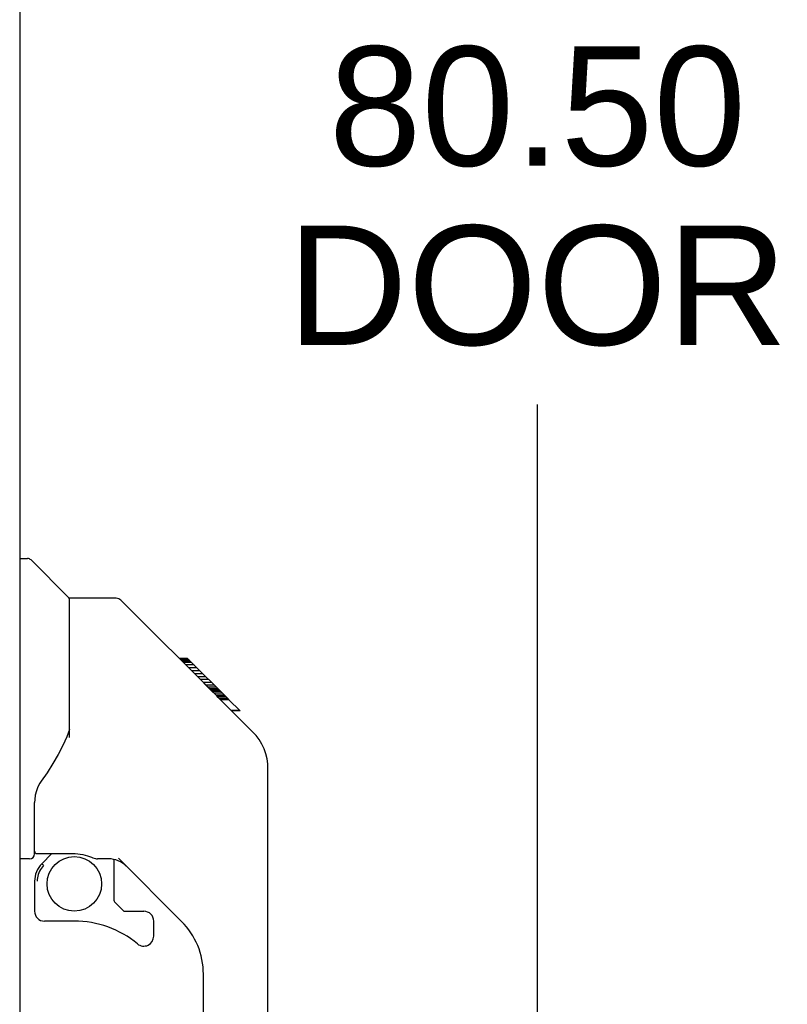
# Model space of a CAD drawing. Header units: inches. Extents: x 0 to 215, y 0 to 139.
# Tile 41 of 96: x 42.05 to 48.14, y 49.47 to 57.28. Entities that reach past the tile are written whole.
import ezdxf

# ---------------------------------------------------------------- set-up
doc = ezdxf.new("R2010")
doc.units = ezdxf.units.IN
doc.header["$LTSCALE"] = 11.804375
doc.header["$MEASUREMENT"] = 0
doc.layers.get('0').update_dxf_attribs({"linetype": 'CONTINUOUS'})
doc.layers.add('DIMENSIONS', color=7, linetype='CONTINUOUS')
doc.layers.add('DOOR_ASSEMBLY', color=7, linetype='CONTINUOUS')
doc.styles.get("Standard").update_dxf_attribs({"font": 'arial.ttf'})
doc.dimstyles.new('DIMSTYLE_1', dxfattribs={"dimtxt": 0.946875, "dimasz": 1.2625, "dimexe": 0.09, "dimexo": 0.07, "dimgap": 0.0375, "dimtad": 0, "dimtih": 1, "dimtoh": 1, "dimzin": 4, "dimdsep": 46, "dimtxsty": 'Standard', "dimblk": '_FILLED', "dimblk1": '_FILLED', "dimblk2": '_FILLED', "dimcen": 0.09, "dimadec": 3, "dimazin": 1, "dimtfac": 1, "dimtdec": 3, "dimtofl": 0, "dimtmove": 0, "dimatfit": 3, "dimldrblk": '_FILLED', "dimfxl": 0, "dimtolj": 1, "dimtzin": 4, "dimarcsym": 0})

# ---------------------------------------------------------------- blocks, each defined once
blk = doc.blocks.new('_FILLED')
at = {"color": 0, "linetype": 'ByBlock'}
blk.add_solid([(0, 0), (-1, 0.2), (-1, -0.2)], dxfattribs=at)
blk = doc.blocks.new('*D9')
at = {"layer": 'DIMENSIONS', "color": 2, "linetype": 'Continuous'}
for p, q in [((42.6846, 92.2508), (47.2896, 92.2508)), ((46.1533, 92.2508), (46.1533, 57.5396)), ((46.1533, 11.7508), (46.1533, 54.2256)), ((42.6846, 11.7508), (47.2896, 11.7508))]:
    blk.add_line(p, q, dxfattribs=at)
at = {"layer": 'DIMENSIONS', "color": 2, "linetype": 'Continuous', "xscale": 1.2625, "yscale": 1.2625, "zscale": 1.2625}
for p, rotation in [((46.1533, 92.2508), 90), ((46.1533, 11.7508), 270)]:
    blk.add_blockref('_FILLED', p, dxfattribs=dict(at, rotation=rotation))
at = {"layer": 'DIMENSIONS', "color": 2, "linetype": 'Continuous', "insert": (46.1533, 57.0662), "char_height": 0.94688, "width": 3.963499, "attachment_point": 2, "line_spacing_factor": 0.9}
blk.add_mtext('80.50\\PDOOR', dxfattribs=at)

msp = doc.modelspace()

# ---------------------------------------------------------------- linework, layer by layer
at = {"layer": 'DOOR_ASSEMBLY', "color": 3, "linetype": 'Continuous'}
msp.add_line((42.0474, 63.2508), (42.0474, 40.7508), dxfattribs=at)
at = {"layer": 'DOOR_ASSEMBLY', "color": 7, "linetype": 'Continuous'}
for p, q in [((42.0474, 53.0048), (42.1098, 53.0048)), ((42.4353, 52.6956), (42.1377, 52.9932)), ((42.8022, 52.6898), (42.4411, 52.6898)), ((42.4411, 51.5855), (42.4411, 52.6898)), ((43.6228, 51.9018), (42.8579, 52.6668)), ((43.3792, 52.2123), (43.3123, 52.2123)), ((43.3865, 52.2049), (43.3197, 52.2049)), ((43.3962, 52.1952), (43.3294, 52.1952)), ((43.4028, 52.1887), (43.336, 52.1887)), ((43.4107, 52.1807), (43.3439, 52.1807)), ((43.4304, 52.161), (43.3636, 52.161)), ((43.3792, 52.2123), (43.7059, 51.8855)), ((43.4529, 52.1385), (43.3861, 52.1385)), ((43.4763, 52.1151), (43.4095, 52.1151)), ((43.5, 52.0915), (43.4331, 52.0915)), ((43.5239, 52.0676), (43.457, 52.0676)), ((43.5474, 52.0441), (43.4806, 52.0441)), ((43.5696, 52.0218), (43.5028, 52.0218)), ((43.5898, 52.0016), (43.523, 52.0016)), ((43.6071, 51.9843), (43.5403, 51.9843)), ((43.6202, 51.9712), (43.5534, 51.9712)), ((43.6244, 51.967), (43.5576, 51.967)), ((43.6264, 51.965), (43.5596, 51.965)), ((43.6269, 51.9645), (43.5601, 51.9645)), ((43.6276, 51.9638), (43.5608, 51.9638)), ((43.6096, 51.9145), (43.5613, 51.9631)), ((43.63, 51.9614), (43.5632, 51.9614)), ((43.6346, 51.9568), (43.5678, 51.9568)), ((43.6405, 51.9509), (43.5737, 51.9509)), ((43.6541, 51.9374), (43.5873, 51.9374)), ((43.6692, 51.9222), (43.6024, 51.9222)), ((43.6225, 51.9015), (43.6096, 51.9145)), ((43.6768, 51.9147), (43.61, 51.9147)), ((43.6837, 51.9078), (43.6169, 51.9078)), ((43.6225, 51.9015), (43.9009, 51.6231)), ((43.6957, 51.8957), (43.6289, 51.8957)), ((43.701, 51.8904), (43.6342, 51.8904)), ((43.7044, 51.887), (43.6376, 51.887)), ((43.7056, 51.8858), (43.6396, 51.8858)), ((43.7059, 51.8855), (43.6396, 51.8855)), ((43.7064, 51.885), (43.6396, 51.885)), ((43.7948, 51.7966), (43.7064, 51.885)), ((43.7238, 51.8008), (43.7906, 51.8008)), ((43.7923, 51.7992), (43.7255, 51.7992)), ((43.7948, 51.7966), (43.728, 51.7966)), ((43.9215, 51.6009), (43.9009, 51.6231)), ((44.0159, 51.3456), (44.0147, 51.3758)), ((44.0159, 47.2427), (44.0159, 51.3456)), ((42.1655, 50.6623), (42.1655, 51.0692)), ((42.1261, 50.6229), (42.0474, 50.6229)), ((42.1852, 50.6642), (42.4805, 50.6642)), ((42.2232, 50.5845), (42.3029, 50.6642)), ((42.7533, 50.6229), (42.6655, 50.6229)), ((42.7954, 50.2913), (42.7954, 50.6182)), ((43.3311, 50.1266), (42.8297, 50.628)), ((42.2293, 50.5786), (42.2261, 50.5817)), ((42.2331, 50.5749), (42.2293, 50.5786)), ((42.2374, 50.5705), (42.2331, 50.5749)), ((42.1655, 50.4453), (42.1655, 50.2076)), ((42.7989, 50.2829), (42.8707, 50.2111)), ((42.8791, 50.2076), (43.0316, 50.2076)), ((42.4805, 50.1289), (42.2442, 50.1289)), ((43.1104, 50.0096), (43.1104, 50.1289)), ((43.5041, 47.1572), (43.5041, 49.709))]:
    msp.add_line(p, q, dxfattribs=at)
for points in [[(42.8579, 52.6668), (42.8502, 52.6735), (42.8416, 52.6792), (42.8324, 52.6838), (42.8227, 52.6871), (42.8125, 52.6891), (42.8022, 52.6898)], [(43.5613, 51.9631), (43.5398, 51.9847), (43.5181, 52.0064), (43.4964, 52.0282)], [(42.4411, 51.6478), (42.4201, 51.59), (42.3897, 51.5212), (42.3533, 51.4508), (42.3112, 51.3787), (42.2641, 51.3054), (42.2187, 51.2398)], [(44.0159, 51.3456), (44.0148, 51.3754), (44.0095, 51.4164), (43.9998, 51.4569), (43.986, 51.4958), (43.9683, 51.533), (43.9466, 51.5683), (43.9215, 51.6009)], [(42.2187, 51.2398), (42.2076, 51.2228), (42.1925, 51.1939), (42.1801, 51.1618), (42.1713, 51.1278), (42.1665, 51.0937), (42.1655, 51.0692)], [(42.4805, 50.6642), (42.4882, 50.6641), (42.5077, 50.6631), (42.5282, 50.6606), (42.5485, 50.6569), (42.5678, 50.6522), (42.5857, 50.647), (42.6016, 50.6417), (42.6157, 50.6367), (42.628, 50.6323), (42.6386, 50.6286), (42.6477, 50.6258), (42.6559, 50.6239), (42.6637, 50.6229), (42.6653, 50.6229)], [(42.2374, 50.5705), (42.228, 50.5603), (42.2194, 50.5494), (42.2116, 50.5378), (42.2048, 50.5257), (42.199, 50.5131), (42.1942, 50.5), (42.1904, 50.4866), (42.1877, 50.473), (42.1861, 50.4592), (42.1855, 50.4453)], [(42.2261, 50.5817), (42.2249, 50.5829), (42.224, 50.5838), (42.2234, 50.5843), (42.2232, 50.5845)]]:
    msp.add_lwpolyline(points, dxfattribs=at)
msp.add_circle((42.4805, 50.4242), 0.2165, dxfattribs=at)
for centre, radius, start, end in [((42.1098, 52.9654), 0.0394, 45, 90), ((42.4214, 52.6817), 0.0197, 7.5, 45), ((43.5828, 51.3293), 0.4331, 42.23856, 42.72732), ((42.1852, 50.6839), 0.0197, 180, 270), ((42.1261, 50.6623), 0.0394, 270, 360), ((42.7533, 50.426), 0.1969, 45, 90), ((42.3624, 50.4453), 0.1969, 135, 180), ((42.8072, 50.2913), 0.0118, 180, 225), ((42.8791, 50.2195), 0.0118, 225, 270), ((42.2442, 50.2076), 0.0787, 180, 270), ((43.0316, 50.1289), 0.0787, 0, 90), ((42.4805, 49.3415), 0.7874, 50.4788, 90), ((42.9135, 49.709), 0.5906, 0, 45), ((43.0316, 50.0096), 0.0787, 230.4788, 360)]:
    msp.add_arc(centre, radius, start, end, dxfattribs=at)

# ---------------------------------------------------------------- dimensions: what is measured, and where the dimension line sits
at = {"layer": 'DIMENSIONS', "color": 2, "linetype": 'Continuous'}
dim = msp.add_linear_dim(base=(46.1533, 11.7508), p1=(42.6146, 92.2508), p2=(42.6146, 11.7508), angle=270, text='<>\\PDOOR', dimstyle='DIMSTYLE_1', dxfattribs=at)
dim.commit()
dim.dimension.update_dxf_attribs({"geometry": '*D9', "text_midpoint": (46.1533, 55.8826), "dimtype": 160})

doc.saveas('drawing.dxf')
